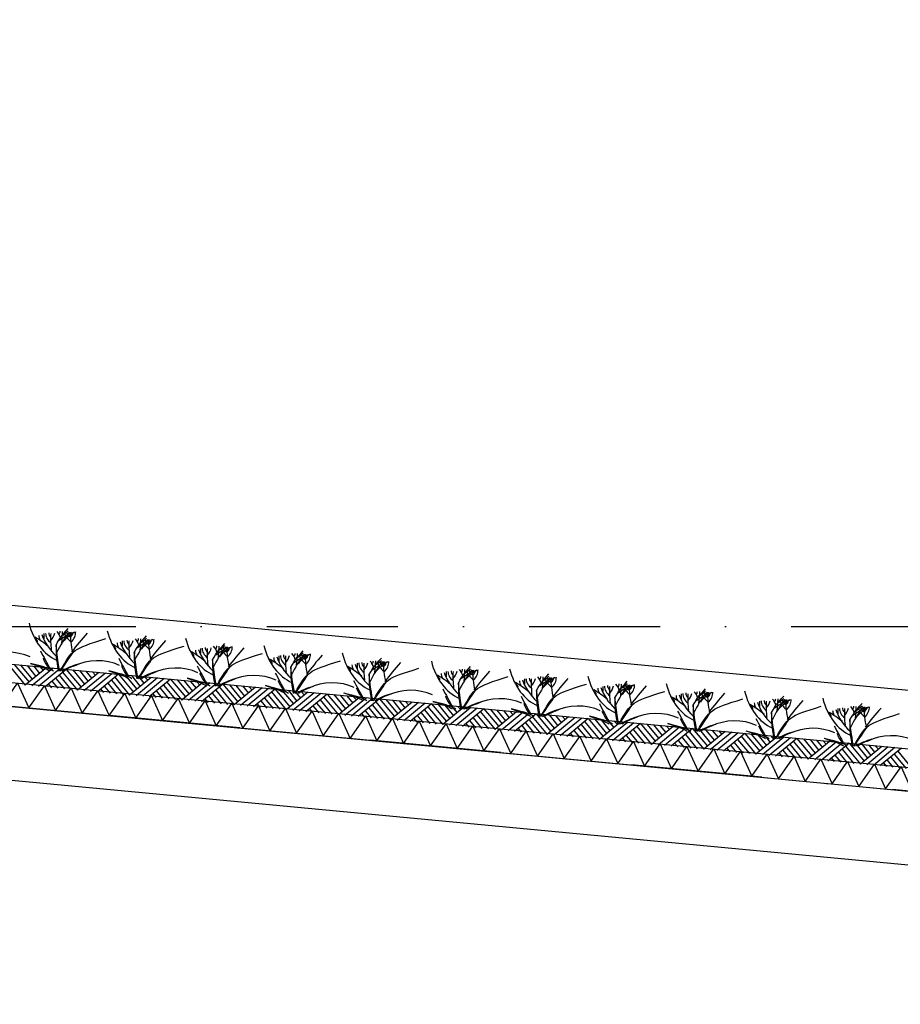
# Model space of a CAD drawing. Extents: x -18628 to 99585, y 127200 to 154480.
# Tile 40 of 59: x 50953 to 54312, y 141375 to 145131. Entities that reach past the tile are written whole.
import ezdxf

# ---------------------------------------------------------------- set-up
doc = ezdxf.new("R2010")
doc.units = 0
doc.header["$LTSCALE"] = 1000
doc.header["$MEASUREMENT"] = 0
doc.linetypes.add('DASHDOT', pattern=[1, 0.5, -0.25, 0, -0.25])
doc.layers.add('B02', color=7, linetype='CONTINUOUS')
doc.layers.add('B03', color=7, linetype='CONTINUOUS')

msp = doc.modelspace()

# ---------------------------------------------------------------- linework, layer by layer
at = {"layer": 'B02', "color": 5, "linetype": 'DASHDOT'}
for p, q in [((99585, 137916), (-15956, 148828)), ((-15111, 142816), (88225.3, 142816))]:
    msp.add_line(p, q, dxfattribs=at)
at = {"layer": 'B03', "color": 5, "linetype": 'Continuous'}
for p, q in [((58068, 142220.9), (-9164.9, 148576)), ((50917.3, 142661), (50974.1, 142592.4)), ((50931.4, 142671.8), (50988.3, 142604.1)), ((50956.3, 142669.4), (51001.4, 142614.9)), ((51055.8, 142660), (50974.1, 142592.4)), ((50981.2, 142667.1), (51014.4, 142625.8)), ((51080.7, 142657.7), (50999, 142590)), ((51006.1, 142664.7), (51028.6, 142637.5)), ((51105.6, 142655.3), (51023.9, 142587.7)), ((51030.9, 142662.4), (51042.8, 142649.2)), ((51130.5, 142653), (51048.8, 142585.3)), ((51116.4, 142642.2), (51173.2, 142573.6)), ((51130.5, 142653), (51187.4, 142585.3)), ((51155.4, 142650.6), (51200.5, 142596.1)), ((51254.9, 142641.2), (51173.2, 142573.6)), ((51180.3, 142648.3), (51213.5, 142607)), ((51205.2, 142645.9), (51227.7, 142618.7)), ((51230.1, 142643.6), (51241.9, 142630.4)), ((51076, 142607.9), (51098.6, 142580.6)), ((51090.1, 142618.6), (51123.4, 142578.3)), ((51103.3, 142630.4), (51148.3, 142575.9)), ((51279.8, 142638.9), (51198.1, 142571.2)), ((51304.7, 142636.5), (51223, 142568.9)), ((51329.6, 142634.2), (51247.9, 142566.5)), ((51302.4, 142611.6), (51347.4, 142557.1)), ((51315.6, 142623.4), (51372.3, 142554.8)), ((51329.6, 142634.2), (51386.5, 142566.5)), ((51354.5, 142631.8), (51399.6, 142577.3)), ((51454.1, 142622.4), (51372.3, 142554.8)), ((51379.4, 142629.5), (51412.7, 142588.1)), ((51478.9, 142620), (51397.2, 142552.4)), ((51404.3, 142627.1), (51426.8, 142599.9)), ((51503.8, 142617.7), (51422.1, 142550.1)), ((51429.2, 142624.8), (51441, 142611.6)), ((51528.7, 142615.4), (51447, 142547.7)), ((51514.7, 142604.6), (51571.5, 142536)), ((51528.7, 142615.4), (51585.6, 142547.7)), ((51553.6, 142613), (51598.7, 142558.5)), ((51653.2, 142603.6), (51571.5, 142536)), ((51578.5, 142610.6), (51611.8, 142569.3)), ((51603.4, 142608.3), (51625.9, 142581.1)), ((51628.3, 142606), (51640.1, 142592.8)), ((51061.9, 142597.2), (51073.7, 142583)), ((51261.1, 142578.4), (51272.8, 142564.2)), ((51275.1, 142589.1), (51297.7, 142561.8)), ((51289.2, 142599.8), (51322.6, 142559.5)), ((51474.2, 142570.3), (51496.8, 142543)), ((51488.3, 142581), (51521.7, 142540.7)), ((51501.5, 142592.8), (51546.6, 142538.3)), ((51678.1, 142601.2), (51596.3, 142533.6)), ((51703, 142598.9), (51621.2, 142531.3)), ((51727.8, 142596.5), (51646.1, 142528.9)), ((51700.6, 142574), (51745.7, 142519.5)), ((51713.8, 142585.8), (51770.6, 142517.2)), ((51727.8, 142596.5), (51784.7, 142528.9)), ((51752.7, 142594.2), (51797.8, 142539.7)), ((51852.3, 142584.8), (51770.6, 142517.2)), ((51777.6, 142591.9), (51810.9, 142550.5)), ((51877.2, 142582.4), (51795.5, 142514.8)), ((51802.5, 142589.5), (51825.1, 142562.3)), ((51902.1, 142580.1), (51820.3, 142512.5)), ((51827.4, 142587.1), (51839.2, 142574)), ((51927, 142577.7), (51845.2, 142510.1)), ((51912.9, 142567), (51969.7, 142498.4)), ((51927, 142577.7), (51983.8, 142510.1)), ((51951.8, 142575.4), (51996.9, 142520.9)), ((52051.4, 142566), (51969.7, 142498.4)), ((51976.7, 142573), (52010, 142531.7)), ((52001.6, 142570.7), (52024.2, 142543.5)), ((52026.5, 142568.3), (52038.3, 142555.2)), ((51460.2, 142559.5), (51471.9, 142545.4)), ((51659.3, 142540.8), (51671, 142526.6)), ((51673.4, 142551.5), (51695.9, 142524.2)), ((51687.4, 142562.2), (51720.8, 142521.9)), ((51872.5, 142532.7), (51895, 142505.4)), ((51886.6, 142543.4), (51919.9, 142503.1)), ((51899.7, 142555.2), (51944.8, 142500.7)), ((52076.3, 142563.6), (51994.6, 142496)), ((52101.2, 142561.3), (52019.5, 142493.7)), ((52126.1, 142558.9), (52044.3, 142491.3)), ((52098.8, 142536.4), (52143.9, 142481.9)), ((52112, 142548.2), (52168.8, 142479.6)), ((52126.1, 142558.9), (52183, 142491.3)), ((52151, 142556.6), (52196, 142502.1)), ((52250.5, 142547.2), (52168.8, 142479.6)), ((52175.8, 142554.2), (52209.1, 142512.9)), ((52275.4, 142544.8), (52193.7, 142477.2)), ((52200.7, 142551.9), (52223.3, 142524.6)), ((52300.3, 142542.5), (52218.6, 142474.9)), ((52225.6, 142549.5), (52237.4, 142536.4)), ((52325.2, 142540.1), (52243.5, 142472.5)), ((52311.1, 142529.4), (52367.9, 142460.8)), ((52325.2, 142540.1), (52382.1, 142472.5)), ((52350.1, 142537.8), (52395.2, 142483.3)), ((52449.6, 142528.4), (52367.9, 142460.8)), ((52375, 142535.4), (52408.2, 142494.1)), ((52399.9, 142533.1), (52422.4, 142505.8)), ((52424.7, 142530.7), (52436.6, 142517.6)), ((51858.4, 142521.9), (51870.1, 142507.8)), ((52057.5, 142503.1), (52069.2, 142489)), ((52071.6, 142513.9), (52094.1, 142486.6)), ((52085.7, 142524.6), (52119, 142484.3)), ((52270.7, 142495.1), (52293.2, 142467.8)), ((52284.8, 142505.8), (52318.1, 142465.5)), ((52297.9, 142517.6), (52343, 142463.1)), ((52474.5, 142526), (52392.8, 142458.4)), ((52499.4, 142523.7), (52417.7, 142456.1)), ((52524.3, 142521.3), (52442.6, 142453.7)), ((52497.1, 142498.8), (52542.1, 142444.3)), ((52510.2, 142510.6), (52567, 142442)), ((52524.3, 142521.3), (52581.2, 142453.7)), ((52549.2, 142519), (52594.3, 142464.5)), ((52648.8, 142509.6), (52567, 142442)), ((52574.1, 142516.6), (52607.3, 142475.3)), ((52673.6, 142507.2), (52591.9, 142439.6)), ((52599, 142514.3), (52621.5, 142487)), ((52698.5, 142504.9), (52616.8, 142437.3)), ((52623.9, 142511.9), (52635.7, 142498.8)), ((52723.4, 142502.5), (52641.7, 142434.9)), ((52709.3, 142491.8), (52766.1, 142423.2)), ((52723.4, 142502.5), (52780.3, 142434.9)), ((52748.3, 142500.2), (52793.4, 142445.7)), ((52847.9, 142490.8), (52766.1, 142423.2)), ((52773.2, 142497.8), (52806.5, 142456.5)), ((52798.1, 142495.5), (52820.6, 142468.2)), ((52823, 142493.1), (52834.8, 142480)), ((52256.6, 142484.3), (52268.4, 142470.2)), ((52455.8, 142465.5), (52467.5, 142451.4)), ((52469.8, 142476.2), (52492.4, 142449)), ((52483.9, 142487), (52517.2, 142446.7)), ((52668.9, 142457.5), (52691.5, 142430.2)), ((52683, 142468.2), (52716.4, 142427.9)), ((52696.2, 142480), (52741.2, 142425.5)), ((52872.8, 142488.4), (52791, 142420.8)), ((52897.6, 142486.1), (52815.9, 142418.5)), ((52922.5, 142483.7), (52840.8, 142416.1)), ((52895.3, 142461.2), (52940.4, 142406.7)), ((52908.5, 142473), (52965.3, 142404.4)), ((52922.5, 142483.7), (52979.4, 142416.1)), ((52947.4, 142481.4), (52992.5, 142426.9)), ((53047, 142472), (52965.3, 142404.4)), ((52972.3, 142479), (53005.6, 142437.7)), ((53071.9, 142469.6), (52990.2, 142402)), ((52997.2, 142476.7), (53019.7, 142449.4)), ((53096.8, 142467.3), (53015, 142399.6)), ((53022.1, 142474.3), (53033.9, 142461.1)), ((53121.6, 142464.9), (53039.9, 142397.3)), ((53107.6, 142454.2), (53164.4, 142385.5)), ((53121.6, 142464.9), (53178.5, 142397.3)), ((53146.5, 142462.6), (53191.6, 142408.1)), ((53246.1, 142453.2), (53164.4, 142385.5)), ((53171.4, 142460.2), (53204.7, 142418.9)), ((53196.3, 142457.9), (53218.8, 142430.6)), ((53221.2, 142455.5), (53233, 142442.4)), ((52654.9, 142446.7), (52666.6, 142432.6)), ((52854, 142427.9), (52865.7, 142413.8)), ((52868.1, 142438.6), (52890.6, 142411.4)), ((52882.1, 142449.4), (52915.5, 142409)), ((53067.2, 142419.8), (53089.7, 142392.6)), ((53081.2, 142430.6), (53114.6, 142390.2)), ((53094.4, 142442.4), (53139.5, 142387.9)), ((53271, 142450.8), (53189.3, 142383.2)), ((53295.9, 142448.5), (53214.2, 142380.9)), ((53320.8, 142446.1), (53239, 142378.5)), ((53293.5, 142423.6), (53338.6, 142369.1)), ((53306.7, 142435.4), (53363.5, 142366.7)), ((53320.8, 142446.1), (53377.7, 142378.5)), ((53345.7, 142443.8), (53390.7, 142389.3)), ((53445.2, 142434.4), (53363.5, 142366.7)), ((53370.5, 142441.4), (53403.8, 142400.1)), ((53470.1, 142432), (53388.4, 142364.4)), ((53395.4, 142439.1), (53418, 142411.8)), ((53495, 142429.7), (53413.3, 142362)), ((53420.3, 142436.7), (53432.1, 142423.5)), ((53519.9, 142427.3), (53438.2, 142359.7)), ((53505.8, 142416.6), (53562.6, 142347.9)), ((53519.9, 142427.3), (53576.8, 142359.7)), ((53544.8, 142425), (53589.8, 142370.5)), ((53644.3, 142415.6), (53562.6, 142347.9)), ((53569.7, 142422.6), (53602.9, 142381.3)), ((53594.5, 142420.3), (53617.1, 142393)), ((53619.4, 142417.9), (53631.2, 142404.7)), ((53053.1, 142409.1), (53064.8, 142395)), ((53252.2, 142390.3), (53263.9, 142376.1)), ((53266.3, 142401), (53288.8, 142373.8)), ((53280.3, 142411.8), (53313.7, 142371.5)), ((53465.4, 142382.2), (53487.9, 142355)), ((53479.5, 142393), (53512.8, 142352.6)), ((53492.6, 142404.8), (53537.7, 142350.3)), ((53669.2, 142413.2), (53587.5, 142345.6)), ((53694.1, 142410.9), (53612.4, 142343.2)), ((53719, 142408.5), (53637.3, 142340.9)), ((53691.8, 142386), (53736.8, 142331.5)), ((53704.9, 142397.8), (53761.7, 142329.1)), ((53719, 142408.5), (53775.9, 142340.9)), ((53743.9, 142406.1), (53788.9, 142351.7)), ((53843.4, 142396.8), (53761.7, 142329.1)), ((53768.8, 142403.8), (53802, 142362.5)), ((53868.3, 142394.4), (53786.6, 142326.8)), ((53793.7, 142401.5), (53816.2, 142374.2)), ((53893.2, 142392), (53811.5, 142324.4)), ((53818.5, 142399.1), (53830.4, 142385.9)), ((53918.1, 142389.7), (53836.4, 142322.1)), ((53904, 142379), (53960.8, 142310.3)), ((53918.1, 142389.7), (53975, 142322)), ((53943, 142387.4), (53988.1, 142332.9)), ((54042.6, 142378), (53960.8, 142310.3)), ((53967.9, 142385), (54001.1, 142343.7)), ((53992.8, 142382.6), (54015.3, 142355.4)), ((54017.7, 142380.3), (54029.5, 142367.1)), ((53451.3, 142371.5), (53463, 142357.3)), ((53650.4, 142352.7), (53662.2, 142338.5)), ((53664.5, 142363.4), (53687, 142336.2)), ((53678.6, 142374.1), (53711.9, 142333.8)), ((53863.6, 142344.6), (53886.2, 142317.4)), ((53877.7, 142355.4), (53911.1, 142315)), ((53890.9, 142367.2), (53935.9, 142312.7)), ((54067.4, 142375.6), (53985.7, 142308)), ((54092.3, 142373.2), (54010.6, 142305.6)), ((54117.2, 142370.9), (54035.5, 142303.3)), ((54090, 142348.4), (54135.1, 142293.9)), ((54103.1, 142360.2), (54159.9, 142291.5)), ((54117.2, 142370.9), (54174.1, 142303.2)), ((54142.1, 142368.5), (54187.2, 142314.1)), ((54241.7, 142359.1), (54159.9, 142291.5)), ((54167, 142366.2), (54200.3, 142324.9)), ((54266.6, 142356.8), (54184.8, 142289.2)), ((54191.9, 142363.8), (54214.4, 142336.6)), ((54291.4, 142354.4), (54209.7, 142286.8)), ((54216.8, 142361.5), (54228.6, 142348.3)), ((54316.3, 142352.1), (54234.6, 142284.5)), ((54302.3, 142341.4), (54359.1, 142272.7)), ((53849.6, 142333.9), (53861.3, 142319.7)), ((54048.7, 142315.1), (54060.4, 142300.9)), ((54062.7, 142325.8), (54085.3, 142298.6)), ((54076.8, 142336.5), (54110.2, 142296.2)), ((54261.8, 142307), (54284.4, 142279.8)), ((54275.9, 142317.7), (54309.3, 142277.4)), ((54289.1, 142329.5), (54334.2, 142275.1)), ((54247.8, 142296.3), (54259.5, 142282.1))]:
    msp.add_line(p, q, dxfattribs=at)
at = {"layer": 'B03', "color": 7, "linetype": 'Continuous'}
msp.add_line((-9176.2, 148348.3), (57981.3, 142006), dxfattribs=at)
at = {"layer": 'B03', "color": 1, "linetype": 'Continuous'}
for p, q in [((-9167.8, 148277.3), (57976.1, 141936)), ((-9176.2, 148187.7), (57971.8, 141846))]:
    msp.add_line(p, q, dxfattribs=at)
at = {"layer": 'B03', "color": 2, "linetype": 'Continuous'}
for p, q in [((42641.7, 143293.9), (57529.5, 141887.9)), ((42615.4, 143015.1), (57349.5, 141623.6))]:
    msp.add_line(p, q, dxfattribs=at)
at = {"layer": 'B03', "color": 5, "linetype": 'Continuous'}
for points in [[(50885.3, 142515.2), (50944.8, 142600), (50987.4, 142505.6)], [(50987.4, 142505.6), (51047, 142590.4), (51089.6, 142496)], [(51089.6, 142496), (51149.1, 142580.7), (51191.7, 142486.3)], [(51191.7, 142486.3), (51251.3, 142571.1), (51293.9, 142476.7)], [(51293.9, 142476.7), (51353.4, 142561.4), (51396, 142467)], [(51396, 142467), (51455.6, 142551.8), (51498.2, 142457.4)], [(51498.2, 142457.4), (51557.7, 142542.1), (51600.3, 142447.7)], [(51600.3, 142447.7), (51659.9, 142532.5), (51702.5, 142438.1)], [(51702.5, 142438.1), (51762, 142522.9), (51804.6, 142428.4)], [(51804.6, 142428.4), (51864.2, 142513.2), (51906.8, 142418.8)], [(51906.8, 142418.8), (51966.3, 142503.6), (52008.9, 142409.1)], [(52008.9, 142409.1), (52068.4, 142493.9), (52111.1, 142399.5)], [(52111.1, 142399.5), (52170.6, 142484.3), (52213.2, 142389.8)], [(52213.2, 142389.8), (52272.7, 142474.6), (52315.3, 142380.2)], [(52315.3, 142380.2), (52374.9, 142465), (52417.5, 142370.5)], [(52417.5, 142370.5), (52477, 142455.3), (52519.6, 142360.9)], [(52519.6, 142360.9), (52579.2, 142445.7), (52621.8, 142351.2)], [(52621.8, 142351.2), (52681.3, 142436), (52723.9, 142341.6)], [(52723.9, 142341.6), (52783.5, 142426.4), (52826.1, 142332)], [(52826.1, 142332), (52885.6, 142416.7), (52928.2, 142322.3)], [(52928.2, 142322.3), (52987.8, 142407.1), (53030.4, 142312.7)], [(53030.4, 142312.7), (53089.9, 142397.4), (53132.5, 142303)], [(53132.5, 142303), (53192, 142387.8), (53234.7, 142293.4)], [(53234.7, 142293.4), (53294.2, 142378.1), (53336.8, 142283.7)], [(53336.8, 142283.7), (53396.3, 142368.5), (53438.9, 142274.1)], [(53438.9, 142274.1), (53498.5, 142358.9), (53541.1, 142264.4)], [(53541.1, 142264.4), (53600.6, 142349.2), (53643.2, 142254.8)], [(53643.2, 142254.8), (53702.8, 142339.6), (53745.4, 142245.1)], [(53745.4, 142245.1), (53804.9, 142329.9), (53847.5, 142235.5)], [(53847.5, 142235.5), (53907.1, 142320.3), (53949.7, 142225.8)], [(53949.7, 142225.8), (54009.2, 142310.6), (54051.8, 142216.2)], [(54051.8, 142216.2), (54111.3, 142301), (54154, 142206.5)], [(54154, 142206.5), (54213.5, 142291.3), (54256.1, 142196.9)], [(54256.1, 142196.9), (54315.6, 142281.7), (54358.2, 142187.2)]]:
    msp.add_lwpolyline(points, dxfattribs=at)
for centre, major_axis, ratio, start_param, end_param in [((51145.1, 142899), (0, 221.9), 0.744818, 1.89324, 2.833024), ((51133.9, 142789.5), (82.2, 0), 0.660641, 3.127227, 3.861374), ((51107.2, 142791.8), (43.9, 0), 0.660641, 3.11489, 3.740647), ((50952.1, 142806.8), (136.6, 0), 0.660641, 5.766599, 6.106268), ((51838.2, 142562.6), (780.2, 0), 0.660641, 2.672959, 2.83724), ((51003.3, 142762.3), (106.3, 0), 0.660641, 0.168666, 0.523639), ((51075.2, 142797.9), (32.1, 0), 0.660641, 5.702662, 6.319964), ((51903.5, 142239.9), (1125.8, 0), 0.660641, 2.302834, 2.361653), ((50185.8, 142802.2), (930.5, 0), 0.660641, 6.203932, 6.276051), ((50989.3, 142869.2), (182, 0), 0.660641, 5.494245, 5.671447), ((51300.9, 142690.2), (209.9, 0), 0.660641, 2.289302, 2.622785), ((51252.1, 142812.7), (133, 0), 0.660641, 3.3755, 3.801171), ((51160.7, 142792.3), (27.8, 0), 0.660641, 3.052601, 4.146823), ((51777.3, 142786.5), (631.5, 0), 0.660641, 3.120153, 3.307181), ((51059.5, 142795.4), (107, 0), 0.660641, 5.689062, 6.294216), ((51112.5, 142794.1), (43.8, 0), 0.660641, 5.674398, 6.301457), ((52818.4, 142168.2), (1864.2, 0), 0.660641, 2.611038, 2.678375), ((51443.7, 142870.8), (0, 221.9), 0.744818, 1.89324, 2.833024), ((50670.2, 142528.3), (506.6, 0), 0.660641, 0.68343, 0.834515), ((50995.5, 142758.5), (25, 0), 0.660641, 6.250795, 7.087454), ((51092, 142781.4), (66.2, 0), 0.660641, 3.115421, 3.534564), ((51379.1, 142835.6), (349.9, 0), 0.660641, 3.359516, 3.751905), ((61977.8, 142746.6), (10932.7, 0), 0.660641, 3.135652, 3.138449), ((51942.5, 142770.9), (871.9, 0), 0.660641, 3.10941, 3.218759), ((51390.7, 142753.2), (66.2, 0), 0.660641, 3.115421, 3.534564), ((51677.8, 142807.4), (349.9, 0), 0.660641, 3.359516, 3.751905), ((62276.5, 142718.4), (10932.7, 0), 0.660641, 3.135652, 3.138449), ((51432.6, 142761.2), (82.2, 0), 0.660641, 3.127227, 3.861374), ((51405.9, 142763.5), (43.9, 0), 0.660641, 3.11489, 3.740647), ((52241.2, 142742.7), (871.9, 0), 0.660641, 3.10941, 3.218759), ((51250.8, 142778.6), (136.6, 0), 0.660641, 5.766599, 6.106268), ((52136.8, 142534.4), (780.2, 0), 0.660641, 2.672959, 2.83724), ((51302, 142734.1), (106.3, 0), 0.660641, 0.168666, 0.523639), ((51373.8, 142769.7), (32.1, 0), 0.660641, 5.702662, 6.319964), ((52202.2, 142211.7), (1125.8, 0), 0.660641, 2.302834, 2.361653), ((50484.4, 142774), (930.5, 0), 0.660641, 6.203932, 6.276051), ((51287.9, 142841), (182, 0), 0.660641, 5.494245, 5.671447), ((51599.5, 142662), (209.9, 0), 0.660641, 2.289302, 2.622785), ((51550.7, 142784.5), (133, 0), 0.660641, 3.3755, 3.801171), ((51459.3, 142764.1), (27.8, 0), 0.660641, 3.052601, 4.146823), ((52076, 142758.3), (631.5, 0), 0.660641, 3.120153, 3.307181), ((51358.2, 142767.2), (107, 0), 0.660641, 5.689062, 6.294216), ((51411.2, 142765.9), (43.8, 0), 0.660641, 5.674398, 6.301457), ((53117, 142140), (1864.2, 0), 0.660641, 2.611038, 2.678375), ((51742.4, 142842.6), (0, 221.9), 0.744818, 1.89324, 2.833024), ((50909.4, 142622.6), (144.6, 0), 0.660641, 0.95331, 2.235111), ((60060.1, 144810), (9564.7, 0), 0.660641, 3.478125, 3.489628), ((50968.8, 142500.1), (506.6, 0), 0.660641, 0.68343, 0.834515), ((51294.1, 142730.3), (25, 0), 0.660641, 6.250795, 7.087454), ((51267.5, 142471.9), (506.6, 0), 0.660641, 0.68343, 0.834515), ((51689.4, 142725), (66.2, 0), 0.660641, 3.115421, 3.534564), ((51976.5, 142779.2), (349.9, 0), 0.660641, 3.359516, 3.751905), ((62575.2, 142690.1), (10932.7, 0), 0.660641, 3.135652, 3.138449), ((51731.3, 142733), (82.2, 0), 0.660641, 3.127227, 3.861374), ((51704.5, 142735.3), (43.9, 0), 0.660641, 3.11489, 3.740647), ((52539.9, 142714.5), (871.9, 0), 0.660641, 3.10941, 3.218759), ((51549.4, 142750.4), (136.6, 0), 0.660641, 5.766599, 6.106268), ((52435.5, 142506.2), (780.2, 0), 0.660641, 2.672959, 2.83724), ((51600.7, 142705.9), (106.3, 0), 0.660641, 0.168666, 0.523639), ((51672.5, 142741.4), (32.1, 0), 0.660641, 5.702662, 6.319964), ((52500.9, 142183.5), (1125.8, 0), 0.660641, 2.302834, 2.361653), ((50783.1, 142745.8), (930.5, 0), 0.660641, 6.203932, 6.276051), ((51586.6, 142812.8), (182, 0), 0.660641, 5.494245, 5.671447), ((51898.2, 142633.8), (209.9, 0), 0.660641, 2.289302, 2.622785), ((51849.4, 142756.3), (133, 0), 0.660641, 3.3755, 3.801171), ((51758, 142735.9), (27.8, 0), 0.660641, 3.052601, 4.146823), ((52374.7, 142730.1), (631.5, 0), 0.660641, 3.120153, 3.307181), ((51656.9, 142739), (107, 0), 0.660641, 5.689062, 6.294216), ((51709.8, 142737.7), (43.8, 0), 0.660641, 5.674398, 6.301457), ((53415.7, 142111.8), (1864.2, 0), 0.660641, 2.611038, 2.678375), ((52041.1, 142814.3), (0, 221.9), 0.744818, 1.89324, 2.833024), ((51885.3, 142784.5), (182, 0), 0.660641, 5.494245, 5.671447), ((52339.7, 142786.1), (0, 221.9), 0.744818, 1.89324, 2.833024), ((51264.5, 142730.3), (228.6, 0), 0.660641, 3.374473, 3.651764), ((51249.7, 142590.4), (144.6, 0), 0.660641, 0.95331, 2.235111), ((60358.8, 144781.8), (9564.7, 0), 0.660641, 3.478125, 3.489628), ((51592.8, 142702), (25, 0), 0.660641, 6.250795, 7.087454), ((51566.2, 142443.7), (506.6, 0), 0.660641, 0.68343, 0.834515), ((51891.5, 142673.8), (25, 0), 0.660641, 6.250795, 7.087454), ((51988, 142696.8), (66.2, 0), 0.660641, 3.115421, 3.534564), ((52275.1, 142751), (349.9, 0), 0.660641, 3.359516, 3.751905), ((62873.8, 142661.9), (10932.7, 0), 0.660641, 3.135652, 3.138449), ((52029.9, 142704.8), (82.2, 0), 0.660641, 3.127227, 3.861374), ((52003.2, 142707.1), (43.9, 0), 0.660641, 3.11489, 3.740647), ((52838.5, 142686.2), (871.9, 0), 0.660641, 3.10941, 3.218759), ((51848.1, 142722.2), (136.6, 0), 0.660641, 5.766599, 6.106268), ((52734.2, 142478), (780.2, 0), 0.660641, 2.672959, 2.83724), ((51899.3, 142677.7), (106.3, 0), 0.660641, 0.168666, 0.523639), ((51971.2, 142713.2), (32.1, 0), 0.660641, 5.702662, 6.319964), ((52799.5, 142155.3), (1125.8, 0), 0.660641, 2.302834, 2.361653), ((51081.8, 142717.6), (930.5, 0), 0.660641, 6.203932, 6.276051), ((52196.9, 142605.6), (209.9, 0), 0.660641, 2.289302, 2.622785), ((52148.1, 142728.1), (133, 0), 0.660641, 3.3755, 3.801171), ((52056.7, 142707.6), (27.8, 0), 0.660641, 3.052601, 4.146823), ((52673.3, 142701.9), (631.5, 0), 0.660641, 3.120153, 3.307181), ((51955.6, 142710.8), (107, 0), 0.660641, 5.689062, 6.294216), ((52008.5, 142709.5), (43.8, 0), 0.660641, 5.674398, 6.301457), ((53714.4, 142083.6), (1864.2, 0), 0.660641, 2.611038, 2.678375), ((52328.6, 142676.6), (82.2, 0), 0.660641, 3.127227, 3.861374), ((52301.9, 142678.9), (43.9, 0), 0.660641, 3.11489, 3.740647), ((52146.8, 142694), (136.6, 0), 0.660641, 5.766599, 6.106268), ((53032.8, 142449.8), (780.2, 0), 0.660641, 2.672959, 2.83724), ((52198, 142649.5), (106.3, 0), 0.660641, 0.168666, 0.523639), ((52269.9, 142685), (32.1, 0), 0.660641, 5.702662, 6.319964), ((53098.2, 142127.1), (1125.8, 0), 0.660641, 2.302834, 2.361653), ((51380.5, 142689.4), (930.5, 0), 0.660641, 6.203932, 6.276051), ((52183.9, 142756.3), (182, 0), 0.660641, 5.494245, 5.671447), ((52495.6, 142577.4), (209.9, 0), 0.660641, 2.289302, 2.622785), ((52446.7, 142699.9), (133, 0), 0.660641, 3.3755, 3.801171), ((52355.4, 142679.4), (27.8, 0), 0.660641, 3.052601, 4.146823), ((52972, 142673.6), (631.5, 0), 0.660641, 3.120153, 3.307181), ((52254.2, 142682.5), (107, 0), 0.660641, 5.689062, 6.294216), ((52307.2, 142681.3), (43.8, 0), 0.660641, 5.674398, 6.301457), ((54013, 142055.3), (1864.2, 0), 0.660641, 2.611038, 2.678375), ((52680, 142754), (0, 221.9), 0.744818, 1.89324, 2.833024), ((51257.5, 142544.2), (210.8, 0), 0.660641, 1.96762, 2.325094), ((51248.2, 142560.7), (181.9, 0), 0.660641, 2.065597, 2.35593), ((51563.2, 142702.1), (228.6, 0), 0.660641, 3.374473, 3.651764), ((51556.2, 142516), (210.8, 0), 0.660641, 1.96762, 2.325094), ((51548.3, 142562.2), (144.6, 0), 0.660641, 0.95331, 2.235111), ((60657.4, 144753.6), (9564.7, 0), 0.660641, 3.478125, 3.489628), ((51864.8, 142415.5), (506.6, 0), 0.660641, 0.68343, 0.834515), ((52190.1, 142645.6), (25, 0), 0.660641, 6.250795, 7.087454), ((52286.7, 142668.5), (66.2, 0), 0.660641, 3.115421, 3.534564), ((52573.8, 142722.7), (349.9, 0), 0.660641, 3.359516, 3.751905), ((63172.5, 142633.7), (10932.7, 0), 0.660641, 3.135652, 3.138449), ((53137.2, 142658), (871.9, 0), 0.660641, 3.10941, 3.218759), ((52914, 142690.6), (349.9, 0), 0.660641, 3.359516, 3.751905), ((63512.7, 142601.6), (10932.7, 0), 0.660641, 3.135652, 3.138449), ((52668.8, 142644.5), (82.2, 0), 0.660641, 3.127227, 3.861374), ((52642.1, 142646.8), (43.9, 0), 0.660641, 3.11489, 3.740647), ((53477.4, 142625.9), (871.9, 0), 0.660641, 3.10941, 3.218759), ((52487, 142661.8), (136.6, 0), 0.660641, 5.766599, 6.106268), ((53373.1, 142417.7), (780.2, 0), 0.660641, 2.672959, 2.83724), ((52538.2, 142617.4), (106.3, 0), 0.660641, 0.168666, 0.523639), ((52610.1, 142652.9), (32.1, 0), 0.660641, 5.702662, 6.319964), ((53438.4, 142094.9), (1125.8, 0), 0.660641, 2.302834, 2.361653), ((51720.7, 142657.3), (930.5, 0), 0.660641, 6.203932, 6.276051), ((52524.1, 142724.2), (182, 0), 0.660641, 5.494245, 5.671447), ((52835.8, 142545.2), (209.9, 0), 0.660641, 2.289302, 2.622785), ((52786.9, 142667.8), (133, 0), 0.660641, 3.3755, 3.801171), ((52695.6, 142647.3), (27.8, 0), 0.660641, 3.052601, 4.146823), ((53312.2, 142641.5), (631.5, 0), 0.660641, 3.120153, 3.307181), ((52594.4, 142650.4), (107, 0), 0.660641, 5.689062, 6.294216), ((52647.4, 142649.1), (43.8, 0), 0.660641, 5.674398, 6.301457), ((54353.2, 142023.2), (1864.2, 0), 0.660641, 2.611038, 2.678375), ((52978.6, 142725.8), (0, 221.9), 0.744818, 1.89324, 2.833024), ((51546.9, 142532.4), (181.9, 0), 0.660641, 2.065597, 2.35593), ((51861.8, 142673.9), (228.6, 0), 0.660641, 3.374473, 3.651764), ((51854.8, 142487.8), (210.8, 0), 0.660641, 1.96762, 2.325094), ((51845.5, 142504.2), (181.9, 0), 0.660641, 2.065597, 2.35593), ((51847, 142534), (144.6, 0), 0.660641, 0.95331, 2.235111), ((60956.1, 144725.4), (9564.7, 0), 0.660641, 3.478125, 3.489628), ((52160.5, 142645.7), (228.6, 0), 0.660641, 3.374473, 3.651764), ((52145.7, 142505.8), (144.6, 0), 0.660641, 0.95331, 2.235111), ((61254.8, 144697.2), (9564.7, 0), 0.660641, 3.478125, 3.489628), ((52205.1, 142383.4), (506.6, 0), 0.660641, 0.68343, 0.834515), ((52530.4, 142613.5), (25, 0), 0.660641, 6.250795, 7.087454), ((52626.9, 142636.4), (66.2, 0), 0.660641, 3.115421, 3.534564), ((52503.7, 142355.2), (506.6, 0), 0.660641, 0.68343, 0.834515), ((52925.6, 142608.2), (66.2, 0), 0.660641, 3.115421, 3.534564), ((53212.7, 142662.4), (349.9, 0), 0.660641, 3.359516, 3.751905), ((63811.4, 142573.4), (10932.7, 0), 0.660641, 3.135652, 3.138449), ((52967.5, 142616.3), (82.2, 0), 0.660641, 3.127227, 3.861374), ((52940.8, 142618.6), (43.9, 0), 0.660641, 3.11489, 3.740647), ((53776.1, 142597.7), (871.9, 0), 0.660641, 3.10941, 3.218759), ((52785.7, 142633.6), (136.6, 0), 0.660641, 5.766599, 6.106268), ((53671.7, 142389.5), (780.2, 0), 0.660641, 2.672959, 2.83724), ((52836.9, 142589.2), (106.3, 0), 0.660641, 0.168666, 0.523639), ((52908.7, 142624.7), (32.1, 0), 0.660641, 5.702662, 6.319964), ((53737.1, 142066.7), (1125.8, 0), 0.660641, 2.302834, 2.361653), ((52019.3, 142629), (930.5, 0), 0.660641, 6.203932, 6.276051), ((52822.8, 142696), (182, 0), 0.660641, 5.494245, 5.671447), ((53134.4, 142517), (209.9, 0), 0.660641, 2.289302, 2.622785), ((53085.6, 142639.6), (133, 0), 0.660641, 3.3755, 3.801171), ((52994.2, 142619.1), (27.8, 0), 0.660641, 3.052601, 4.146823), ((53610.9, 142613.3), (631.5, 0), 0.660641, 3.120153, 3.307181), ((52893.1, 142622.2), (107, 0), 0.660641, 5.689062, 6.294216), ((52946.1, 142620.9), (43.8, 0), 0.660641, 5.674398, 6.301457), ((54651.9, 141995), (1864.2, 0), 0.660641, 2.611038, 2.678375), ((53277.3, 142697.6), (0, 221.9), 0.744818, 1.89324, 2.833024), ((52153.5, 142459.5), (210.8, 0), 0.660641, 1.96762, 2.325094), ((52144.2, 142476), (181.9, 0), 0.660641, 2.065597, 2.35593), ((52459.2, 142617.5), (228.6, 0), 0.660641, 3.374473, 3.651764), ((52444.3, 142477.6), (144.6, 0), 0.660641, 0.95331, 2.235111), ((61595, 144665.1), (9564.7, 0), 0.660641, 3.478125, 3.489628), ((52829, 142585.3), (25, 0), 0.660641, 6.250795, 7.087454), ((52802.4, 142327), (506.6, 0), 0.660641, 0.68343, 0.834515), ((53127.7, 142557.1), (25, 0), 0.660641, 6.250795, 7.087454), ((53224.3, 142580), (66.2, 0), 0.660641, 3.115421, 3.534564), ((53511.4, 142634.2), (349.9, 0), 0.660641, 3.359516, 3.751905), ((64110.1, 142545.2), (10932.7, 0), 0.660641, 3.135652, 3.138449), ((53266.2, 142588.1), (82.2, 0), 0.660641, 3.127227, 3.861374), ((53239.4, 142590.4), (43.9, 0), 0.660641, 3.11489, 3.740647), ((54074.8, 142569.5), (871.9, 0), 0.660641, 3.10941, 3.218759), ((53084.3, 142605.4), (136.6, 0), 0.660641, 5.766599, 6.106268), ((53970.4, 142361.2), (780.2, 0), 0.660641, 2.672959, 2.83724), ((53135.6, 142561), (106.3, 0), 0.660641, 0.168666, 0.523639), ((53207.4, 142596.5), (32.1, 0), 0.660641, 5.702662, 6.319964), ((54035.8, 142038.5), (1125.8, 0), 0.660641, 2.302834, 2.361653), ((52318, 142600.8), (930.5, 0), 0.660641, 6.203932, 6.276051), ((53121.5, 142667.8), (182, 0), 0.660641, 5.494245, 5.671447), ((53433.1, 142488.8), (209.9, 0), 0.660641, 2.289302, 2.622785), ((53384.3, 142611.4), (133, 0), 0.660641, 3.3755, 3.801171), ((53292.9, 142590.9), (27.8, 0), 0.660641, 3.052601, 4.146823), ((53909.6, 142585.1), (631.5, 0), 0.660641, 3.120153, 3.307181), ((53191.8, 142594), (107, 0), 0.660641, 5.689062, 6.294216), ((53244.7, 142592.7), (43.8, 0), 0.660641, 5.674398, 6.301457), ((54950.6, 141966.8), (1864.2, 0), 0.660641, 2.611038, 2.678375), ((53576, 142669.4), (0, 221.9), 0.744818, 1.89324, 2.833024), ((54269.1, 142333), (780.2, 0), 0.660641, 2.672959, 2.83724), ((53434.2, 142532.7), (106.3, 0), 0.660641, 0.168666, 0.523639), ((53506.1, 142568.3), (32.1, 0), 0.660641, 5.702662, 6.319964), ((52616.7, 142572.6), (930.5, 0), 0.660641, 6.203932, 6.276051), ((53420.2, 142639.6), (182, 0), 0.660641, 5.494245, 5.671447), ((53731.8, 142460.6), (209.9, 0), 0.660641, 2.289302, 2.622785), ((54208.2, 142556.9), (631.5, 0), 0.660641, 3.120153, 3.307181), ((53490.5, 142565.8), (107, 0), 0.660641, 5.689062, 6.294216), ((53543.4, 142564.5), (43.8, 0), 0.660641, 5.674398, 6.301457), ((53874.6, 142641.2), (0, 221.9), 0.744818, 1.89324, 2.833024), ((52452.2, 142431.3), (210.8, 0), 0.660641, 1.96762, 2.325094), ((52442.9, 142447.8), (181.9, 0), 0.660641, 2.065597, 2.35593), ((52799.4, 142585.3), (228.6, 0), 0.660641, 3.374473, 3.651764), ((52792.4, 142399.2), (210.8, 0), 0.660641, 1.96762, 2.325094), ((52784.5, 142445.5), (144.6, 0), 0.660641, 0.95331, 2.235111), ((61893.7, 144636.9), (9564.7, 0), 0.660641, 3.478125, 3.489628), ((53101.1, 142298.8), (506.6, 0), 0.660641, 0.68343, 0.834515), ((53426.4, 142528.9), (25, 0), 0.660641, 6.250795, 7.087454), ((53522.9, 142551.8), (66.2, 0), 0.660641, 3.115421, 3.534564), ((53810, 142606), (349.9, 0), 0.660641, 3.359516, 3.751905), ((64408.7, 142517), (10932.7, 0), 0.660641, 3.135652, 3.138449), ((53564.8, 142559.9), (82.2, 0), 0.660641, 3.127227, 3.861374), ((53538.1, 142562.2), (43.9, 0), 0.660641, 3.11489, 3.740647), ((54373.4, 142541.3), (871.9, 0), 0.660641, 3.10941, 3.218759), ((53383, 142577.2), (136.6, 0), 0.660641, 5.766599, 6.106268), ((54334.4, 142010.3), (1125.8, 0), 0.660641, 2.302834, 2.361653), ((53683, 142583.1), (133, 0), 0.660641, 3.3755, 3.801171), ((53591.6, 142562.7), (27.8, 0), 0.660641, 3.052601, 4.146823), ((55249.3, 141938.6), (1864.2, 0), 0.660641, 2.611038, 2.678375), ((54108.7, 142577.8), (349.9, 0), 0.660641, 3.359516, 3.751905), ((64707.4, 142488.8), (10932.7, 0), 0.660641, 3.135652, 3.138449), ((53863.5, 142531.6), (82.2, 0), 0.660641, 3.127227, 3.861374), ((53836.8, 142533.9), (43.9, 0), 0.660641, 3.11489, 3.740647), ((54672.1, 142513.1), (871.9, 0), 0.660641, 3.10941, 3.218759), ((53681.7, 142549), (136.6, 0), 0.660641, 5.766599, 6.106268), ((54567.7, 142304.8), (780.2, 0), 0.660641, 2.672959, 2.83724), ((53732.9, 142504.5), (106.3, 0), 0.660641, 0.168666, 0.523639), ((53804.8, 142540.1), (32.1, 0), 0.660641, 5.702662, 6.319964), ((54633.1, 141982.1), (1125.8, 0), 0.660641, 2.302834, 2.361653), ((52915.4, 142544.4), (930.5, 0), 0.660641, 6.203932, 6.276051), ((53718.8, 142611.4), (182, 0), 0.660641, 5.494245, 5.671447), ((54030.5, 142432.4), (209.9, 0), 0.660641, 2.289302, 2.622785), ((53981.6, 142554.9), (133, 0), 0.660641, 3.3755, 3.801171), ((53890.3, 142534.5), (27.8, 0), 0.660641, 3.052601, 4.146823), ((54506.9, 142528.7), (631.5, 0), 0.660641, 3.120153, 3.307181), ((53789.1, 142537.6), (107, 0), 0.660641, 5.689062, 6.294216), ((53842.1, 142536.3), (43.8, 0), 0.660641, 5.674398, 6.301457), ((55547.9, 141910.4), (1864.2, 0), 0.660641, 2.611038, 2.678375), ((54173.3, 142613), (0, 221.9), 0.744818, 1.89324, 2.833024), ((52783.1, 142415.7), (181.9, 0), 0.660641, 2.065597, 2.35593), ((53098.1, 142557.1), (228.6, 0), 0.660641, 3.374473, 3.651764), ((53091.1, 142371), (210.8, 0), 0.660641, 1.96762, 2.325094), ((53081.8, 142387.5), (181.9, 0), 0.660641, 2.065597, 2.35593), ((53083.2, 142417.3), (144.6, 0), 0.660641, 0.95331, 2.235111), ((62192.3, 144608.7), (9564.7, 0), 0.660641, 3.478125, 3.489628), ((53396.7, 142528.9), (228.6, 0), 0.660641, 3.374473, 3.651764), ((53381.9, 142389), (144.6, 0), 0.660641, 0.95331, 2.235111), ((62491, 144580.4), (9564.7, 0), 0.660641, 3.478125, 3.489628), ((53399.7, 142270.5), (506.6, 0), 0.660641, 0.68343, 0.834515), ((53725, 142500.7), (25, 0), 0.660641, 6.250795, 7.087454), ((53821.6, 142523.6), (66.2, 0), 0.660641, 3.115421, 3.534564), ((53698.4, 142242.3), (506.6, 0), 0.660641, 0.68343, 0.834515), ((54120.3, 142495.4), (66.2, 0), 0.660641, 3.115421, 3.534564), ((54407.4, 142549.6), (349.9, 0), 0.660641, 3.359516, 3.751905), ((65006.1, 142460.5), (10932.7, 0), 0.660641, 3.135652, 3.138449), ((54162.2, 142503.4), (82.2, 0), 0.660641, 3.127227, 3.861374), ((54135.4, 142505.7), (43.9, 0), 0.660641, 3.11489, 3.740647), ((54970.8, 142484.9), (871.9, 0), 0.660641, 3.10941, 3.218759), ((53980.3, 142520.8), (136.6, 0), 0.660641, 5.766599, 6.106268), ((54866.4, 142276.6), (780.2, 0), 0.660641, 2.672959, 2.83724), ((54031.6, 142476.3), (106.3, 0), 0.660641, 0.168666, 0.523639), ((54103.4, 142511.8), (32.1, 0), 0.660641, 5.702662, 6.319964), ((54931.8, 141953.9), (1125.8, 0), 0.660641, 2.302834, 2.361653), ((53214, 142516.2), (930.5, 0), 0.660641, 6.203932, 6.276051), ((54017.5, 142583.2), (182, 0), 0.660641, 5.494245, 5.671447), ((54329.1, 142404.2), (209.9, 0), 0.660641, 2.289302, 2.622785), ((54280.3, 142526.7), (133, 0), 0.660641, 3.3755, 3.801171), ((54188.9, 142506.3), (27.8, 0), 0.660641, 3.052601, 4.146823), ((54805.6, 142500.5), (631.5, 0), 0.660641, 3.120153, 3.307181), ((54087.8, 142509.4), (107, 0), 0.660641, 5.689062, 6.294216), ((54140.7, 142508.1), (43.8, 0), 0.660641, 5.674398, 6.301457), ((55846.6, 141882.2), (1864.2, 0), 0.660641, 2.611038, 2.678375), ((53389.7, 142342.8), (210.8, 0), 0.660641, 1.96762, 2.325094), ((53380.4, 142359.3), (181.9, 0), 0.660641, 2.065597, 2.35593), ((53695.4, 142500.7), (228.6, 0), 0.660641, 3.374473, 3.651764), ((53680.6, 142360.8), (144.6, 0), 0.660641, 0.95331, 2.235111), ((62789.7, 144552.2), (9564.7, 0), 0.660641, 3.478125, 3.489628), ((54023.7, 142472.4), (25, 0), 0.660641, 6.250795, 7.087454), ((53688.4, 142314.6), (210.8, 0), 0.660641, 1.96762, 2.325094), ((53679.1, 142331.1), (181.9, 0), 0.660641, 2.065597, 2.35593), ((53994.1, 142472.5), (228.6, 0), 0.660641, 3.374473, 3.651764), ((53987.1, 142286.4), (210.8, 0), 0.660641, 1.96762, 2.325094), ((53979.2, 142332.6), (144.6, 0), 0.660641, 0.95331, 2.235111), ((63088.3, 144524), (9564.7, 0), 0.660641, 3.478125, 3.489628), ((53977.8, 142302.8), (181.9, 0), 0.660641, 2.065597, 2.35593), ((54292.7, 142444.3), (228.6, 0), 0.660641, 3.374473, 3.651764), ((54285.8, 142258.2), (210.8, 0), 0.660641, 1.96762, 2.325094), ((54276.4, 142274.6), (181.9, 0), 0.660641, 2.065597, 2.35593), ((54277.9, 142304.4), (144.6, 0), 0.660641, 0.95331, 2.235111)]:
    msp.add_ellipse(centre, major_axis=major_axis, ratio=ratio, start_param=start_param, end_param=end_param, dxfattribs=at)
for points in [[(51091.4, 142745.8), (51109.7, 142777.6), (51109.7, 142777.6), (51138.3, 142808.6)], [(51107.5, 142647.1), (51154.5, 142730.1), (51154.5, 142730.1), (51281.2, 142770.2)], [(51390.1, 142717.6), (51408.4, 142749.4), (51408.4, 142749.4), (51437, 142780.4)], [(51104.9, 142646.4), (51096.3, 142700.8), (51096.3, 142700.8), (51091.4, 142745.8)], [(51101.9, 142645.6), (51092.4, 142697.7), (51092.4, 142698.4), (51092.7, 142747.4)], [(51107.9, 142645.6), (51155.7, 142716.2), (51155.8, 142716.3), (51158.3, 142719.2)], [(51403.6, 142618.1), (51394.9, 142672.6), (51394.9, 142672.6), (51390.1, 142717.6)], [(51400.6, 142617.4), (51391.1, 142669.5), (51391.1, 142670.2), (51391.4, 142719.2)], [(51406.2, 142618.9), (51453.2, 142701.9), (51453.2, 142701.9), (51579.9, 142742)], [(51688.8, 142689.4), (51707.1, 142721.2), (51707.1, 142721.2), (51735.6, 142752.2)], [(51987.4, 142661.2), (52005.7, 142693), (52005.7, 142693), (52034.3, 142724)], [(51406.5, 142617.4), (51454.4, 142688), (51454.5, 142688.1), (51457, 142691)], [(51702.3, 142589.9), (51693.6, 142644.4), (51693.6, 142644.4), (51688.8, 142689.4)], [(51699.2, 142589.2), (51689.7, 142641.3), (51689.7, 142642), (51690.1, 142691)], [(51704.8, 142590.7), (51751.8, 142673.7), (51751.8, 142673.7), (51878.5, 142713.8)], [(52003.5, 142562.5), (52050.5, 142645.5), (52050.5, 142645.5), (52177.2, 142685.6)], [(52286.1, 142633), (52304.4, 142664.8), (52304.4, 142664.8), (52333, 142695.8)], [(51081.9, 142645.6), (51064.8, 142657.2), (51053.4, 142660.2), (50994.2, 142675.4)], [(51068.8, 142645.6), (51053.2, 142655.6), (51041.4, 142659.5), (50995.5, 142674.6)], [(51380.5, 142617.4), (51363.5, 142629), (51352.1, 142632), (51292.9, 142647.2)], [(51367.5, 142617.4), (51351.8, 142627.4), (51340, 142631.3), (51294.2, 142646.4)], [(51705.2, 142589.2), (51753, 142659.8), (51753.2, 142659.9), (51755.6, 142662.8)], [(52000.9, 142561.7), (51992.3, 142616.1), (51992.3, 142616.1), (51987.4, 142661.2)], [(51997.9, 142561), (51988.4, 142613), (51988.4, 142613.8), (51988.7, 142662.8)], [(52302.2, 142534.3), (52349.2, 142617.3), (52349.2, 142617.3), (52475.9, 142657.4)], [(52626.3, 142600.9), (52644.6, 142632.7), (52644.6, 142632.7), (52673.2, 142663.7)], [(51679.2, 142589.2), (51662.2, 142600.8), (51650.7, 142603.8), (51591.5, 142619)], [(51666.2, 142589.2), (51650.5, 142599.2), (51638.7, 142603.1), (51592.8, 142618.2)], [(52003.9, 142561), (52051.7, 142631.5), (52051.8, 142631.7), (52054.3, 142634.6)], [(52299.6, 142533.5), (52290.9, 142587.9), (52290.9, 142587.9), (52286.1, 142633)], [(52296.6, 142532.8), (52287.1, 142584.8), (52287.1, 142585.6), (52287.4, 142634.5)], [(52302.5, 142532.8), (52350.4, 142603.3), (52350.5, 142603.5), (52353, 142606.4)], [(52636.8, 142500.7), (52627.3, 142552.7), (52627.3, 142553.4), (52627.6, 142602.4)], [(52642.4, 142502.1), (52689.4, 142585.2), (52689.4, 142585.2), (52816.1, 142625.2)], [(52925, 142572.7), (52943.3, 142604.5), (52943.3, 142604.5), (52971.9, 142635.5)], [(53223.7, 142544.5), (53241.9, 142576.3), (53241.9, 142576.3), (53270.5, 142607.3)], [(51977.9, 142561), (51960.8, 142572.6), (51949.4, 142575.6), (51890.2, 142590.8)], [(51964.8, 142561), (51949.2, 142571), (51937.4, 142574.9), (51891.5, 142590)], [(52639.8, 142501.4), (52631.2, 142555.8), (52631.2, 142555.8), (52626.3, 142600.9)], [(52642.8, 142500.7), (52690.6, 142571.2), (52690.7, 142571.3), (52693.2, 142574.3)], [(52938.5, 142473.2), (52929.8, 142527.6), (52929.8, 142527.6), (52925, 142572.7)], [(52935.5, 142472.5), (52925.9, 142524.5), (52926, 142525.2), (52926.3, 142574.2)], [(52941.1, 142474), (52988.1, 142557), (52988.1, 142557), (53114.8, 142597)], [(53239.7, 142445.7), (53286.8, 142528.8), (53286.8, 142528.8), (53413.4, 142568.8)], [(53522.3, 142516.2), (53540.6, 142548), (53540.6, 142548), (53569.2, 142579)], [(52276.6, 142532.8), (52259.5, 142544.4), (52248.1, 142547.4), (52188.9, 142562.5)], [(52263.5, 142532.8), (52247.8, 142542.8), (52236.1, 142546.6), (52190.2, 142561.8)], [(52616.8, 142500.7), (52599.7, 142512.3), (52588.3, 142515.2), (52529.1, 142530.4)], [(52603.7, 142500.7), (52588.1, 142510.6), (52576.3, 142514.5), (52530.4, 142529.6)], [(52941.4, 142472.5), (52989.3, 142543), (52989.4, 142543.1), (52991.9, 142546.1)], [(53237.2, 142445), (53228.5, 142499.4), (53228.5, 142499.4), (53223.7, 142544.5)], [(53234.1, 142444.3), (53224.6, 142496.3), (53224.6, 142497), (53225, 142546)], [(53538.4, 142417.5), (53585.4, 142500.5), (53585.4, 142500.5), (53712.1, 142540.6)], [(53821, 142488), (53839.3, 142519.8), (53839.3, 142519.8), (53867.9, 142550.8)], [(52915.4, 142472.5), (52898.4, 142484.1), (52887, 142487), (52827.8, 142502.2)], [(52902.4, 142472.5), (52886.7, 142482.4), (52874.9, 142486.3), (52829.1, 142501.4)], [(53240.1, 142444.3), (53287.9, 142514.8), (53288.1, 142514.9), (53290.5, 142517.9)], [(53535.8, 142416.8), (53527.2, 142471.2), (53527.2, 142471.2), (53522.3, 142516.2)], [(53532.8, 142416), (53523.3, 142468.1), (53523.3, 142468.8), (53523.6, 142517.8)], [(53538.8, 142416), (53586.6, 142486.6), (53586.7, 142486.7), (53589.2, 142489.7)], [(53831.5, 142387.8), (53822, 142439.9), (53822, 142440.6), (53822.3, 142489.6)], [(53837.1, 142389.3), (53884.1, 142472.3), (53884.1, 142472.3), (54010.8, 142512.4)], [(54119.7, 142459.8), (54138, 142491.6), (54138, 142491.6), (54166.6, 142522.6)], [(53214.1, 142444.3), (53197.1, 142455.9), (53185.6, 142458.8), (53126.4, 142474)], [(53201.1, 142444.3), (53185.4, 142454.2), (53173.6, 142458.1), (53127.7, 142473.2)], [(53834.5, 142388.5), (53825.8, 142443), (53825.8, 142443), (53821, 142488)], [(53837.4, 142387.8), (53885.3, 142458.4), (53885.4, 142458.5), (53887.9, 142461.5)], [(54133.2, 142360.3), (54124.5, 142414.8), (54124.5, 142414.8), (54119.7, 142459.8)], [(54130.1, 142359.6), (54120.6, 142411.7), (54120.6, 142412.4), (54121, 142461.4)], [(54135.8, 142361.1), (54182.8, 142444.1), (54182.8, 142444.1), (54309.4, 142484.2)], [(53512.8, 142416), (53495.8, 142427.7), (53484.3, 142430.6), (53425.1, 142445.8)], [(53499.7, 142416), (53484.1, 142426), (53472.3, 142429.9), (53426.4, 142445)], [(53811.4, 142387.8), (53794.4, 142399.5), (53783, 142402.4), (53723.8, 142417.6)], [(53798.4, 142387.8), (53782.8, 142397.8), (53770.9, 142401.7), (53725.1, 142416.8)], [(54136.1, 142359.6), (54183.9, 142430.1), (54184.1, 142430.3), (54186.6, 142433.2)], [(54110.1, 142359.6), (54093.1, 142371.2), (54081.6, 142374.2), (54022.4, 142389.4)], [(54097.1, 142359.6), (54081.4, 142369.6), (54069.6, 142373.5), (54023.7, 142388.6)]]:
    msp.add_open_spline(points, degree=3, dxfattribs=at)

doc.saveas('drawing.dxf')
